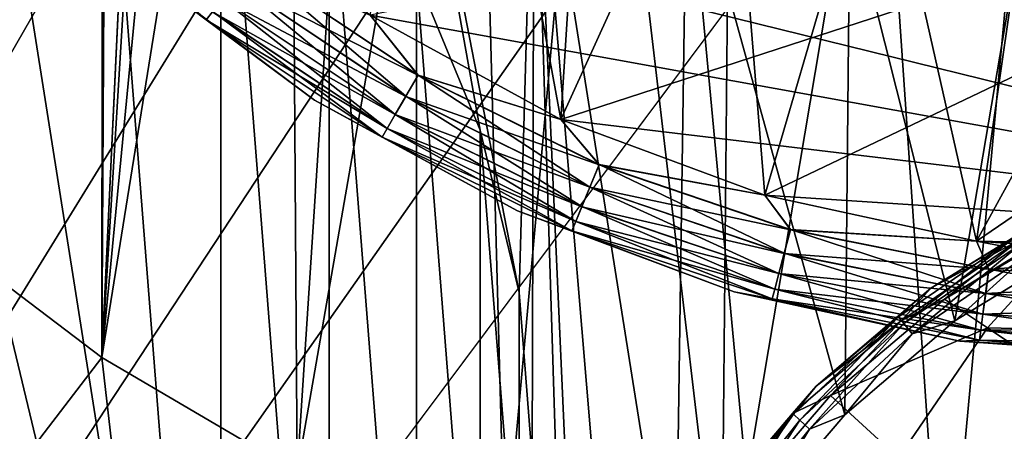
# Model space of a CAD drawing. Header units: metres. Extents: x -205 to 205, y -104 to 104.
# Tile 23 of 256: x -174.29 to -169.43, y -45.81 to -43.78. Entities that reach past the tile are written whole.
import ezdxf

# ---------------------------------------------------------------- set-up
doc = ezdxf.new("R2010")
doc.units = ezdxf.units.M
doc.layers.add('solid_01_2-CONSUMER_EHM_BOX_SW0001', color=7, linetype='CONTINUOUS')

msp = doc.modelspace()

# ---------------------------------------------------------------- linework, layer by layer
at = {"layer": 'solid_01_2-CONSUMER_EHM_BOX_SW0001'}
for points in [[(-200.010849, -74.958488), (-200.010773, 75.041512), (-0.010778, 75.04142)], [(-0.010849, -74.95858), (-200.010849, -74.958488), (-0.010778, 75.04142)], [(-174.012405, -37.447227, 75), (-185.602478, 63.645401, 75), (-185.61615, -63.545567, 75)], [(-174.779678, -44.773994, 63.099998), (-174.770035, 44.871502, 63.099998), (-173.878281, 45.545788, 63.099998)], [(-173.888062, -45.448475, 63.099998), (-174.779678, -44.773994, 63.099998), (-173.878281, 45.545788, 63.099998)], [(-173.888062, -45.448475, 63.099998), (-173.878281, 45.545788, 63.099998), (-173.501678, 37.5527, 63.099998)], [(-173.888062, -45.448475, 63.099998), (-173.501678, 37.5527, 63.099998), (-173.512405, -37.4473, 63.099998)], [(-173.957687, -38.221977, 75), (-174.012405, -37.447227, 75), (-185.61615, -63.545567, 75)], [(-173.888062, -45.448475, 63.099998), (-173.512405, -37.4473, 63.099998), (-173.448349, -38.238754, 63.099998)], [(-173.792084, -38.989101, 75), (-173.957687, -38.221977, 75), (-185.61615, -63.545567, 75)], [(-173.888062, -45.448475, 63.099998), (-173.448349, -38.238754, 63.099998), (-173.267914, -38.992416, 63.099998)], [(-173.517731, -39.727657, 75), (-173.792084, -38.989101, 75), (-185.61615, -63.545567, 75)], [(-173.888062, -45.448475, 63.099998), (-173.267914, -38.992416, 63.099998), (-172.966751, -39.716816, 63.099998)], [(-172.923843, -46.013313, 63.099998), (-173.888062, -45.448475, 63.099998), (-172.966751, -39.716816, 63.099998)], [(-172.923843, -46.013313, 63.099998), (-172.966751, -39.716816, 63.099998), (-172.557907, -40.38636, 63.099998)], [(-173.141312, -40.4184, 75), (-173.517731, -39.727657, 75), (-185.61615, -63.545567, 75)], [(-172.923843, -46.013313, 63.099998), (-172.557907, -40.38636, 63.099998), (-172.047653, -40.982243, 63.099998)], [(-172.67038, -41.048183, 75), (-173.141312, -40.4184, 75), (-185.61615, -63.545567, 75)], [(-175.390579, -40.953983, 3.5), (-175.423477, -51.780655, 3.5), (-173.301849, -49.659637, 3.5)], [(-175.390579, -40.953983, 3.5), (-173.301849, -49.659637, 3.5), (-174.629501, -41.26936, 3.5)], [(-171.899628, -46.461155, 63.099998), (-172.923843, -46.013313, 63.099998), (-172.047653, -40.982243, 63.099998)], [(-171.899628, -46.461155, 63.099998), (-172.047653, -40.982243, 63.099998), (-171.45192, -41.49268, 63.099998)], [(-172.11377, -41.604958, 75), (-172.67038, -41.048183, 75), (-185.61615, -63.545567, 75)], [(-174.629501, -41.26936, 3.5), (-173.301849, -49.659637, 3.5), (-173.927139, -41.699902, 3.5)], [(-170.829895, -46.785572, 63.099998), (-171.899628, -46.461155, 63.099998), (-171.45192, -41.49268, 63.099998)], [(-170.829895, -46.785572, 63.099998), (-171.45192, -41.49268, 63.099998), (-170.782486, -41.901714, 63.099998)], [(-171.484116, -42.076073, 75), (-172.11377, -41.604958, 75), (-185.61615, -63.545567, 75)], [(-172.11377, -41.604958, 46), (-171.62291, -44.272583, 46), (-172.564728, -43.759014, 46)], [(-172.11377, -41.604958, 46), (-171.484116, -42.076073, 46), (-171.62291, -44.272583, 46)], [(-173.927139, -41.699902, 3.5), (-173.301849, -49.659637, 3.5), (-173.300797, -42.235004, 3.5)], [(-170.829895, -46.785572, 63.099998), (-170.782486, -41.901714, 63.099998), (-170.058182, -42.203075, 63.099998)], [(-171.828156, -45.126228, 13.5), (-171.754272, -42.496807, 13.5), (-172.441162, -41.982864, 13.5)], [(-172.021484, -44.325504, 13.5), (-171.828156, -45.126228, 13.5), (-172.441162, -41.982864, 13.5)], [(-172.335526, -43.563972, 13.5), (-172.021484, -44.325504, 13.5), (-172.441162, -41.982864, 13.5)], [(-170.793488, -42.452682, 75), (-171.484116, -42.076073, 75), (-185.61615, -63.545567, 75)], [(-171.484116, -42.076073, 46), (-170.793488, -42.452682, 46), (-171.62291, -44.272583, 46)], [(-173.300797, -42.235004, 3.5), (-173.301849, -49.659637, 3.5), (-172.766739, -49.033298, 3.5)], [(-173.300797, -42.235004, 3.5), (-172.766739, -49.033298, 3.5), (-172.765869, -42.861496, 3.5)], [(-169.729813, -46.982052, 63.099998), (-170.829895, -46.785572, 63.099998), (-170.058182, -42.203075, 63.099998)], [(-169.729813, -46.982052, 63.099998), (-170.058182, -42.203075, 63.099998), (-169.304565, -42.383728, 63.099998)], [(-168.613785, -47.048, 63.099998), (-169.729813, -46.982052, 63.099998), (-169.304565, -42.383728, 63.099998)], [(-170.055008, -42.727257, 75), (-170.793488, -42.452682, 75), (-185.61615, -63.545567, 75)], [(-168.513123, -42.448013, 55), (-165.991684, -44.948376, 55), (-173.423355, -43.116573, 55)], [(-172.564728, -43.759014, 48), (-171.62291, -44.272583, 48), (-166.013138, -42.448372, 48)], [(-166.013138, -42.448372, 57), (-172.564728, -43.759014, 57), (-171.62291, -44.272583, 57)], [(-171.62291, -44.272583, 48), (-170.615906, -44.646988, 48), (-166.013138, -42.448372, 48)], [(-166.013138, -42.448372, 57), (-171.62291, -44.272583, 57), (-170.615906, -44.646988, 57)], [(-170.793488, -42.452682, 46), (-170.615906, -44.646988, 46), (-171.62291, -44.272583, 46)], [(-170.793488, -42.452682, 46), (-170.055008, -42.727257, 46), (-170.615906, -44.646988, 46)], [(-170.615906, -44.646988, 48), (-169.569901, -44.873081, 48), (-166.013138, -42.448372, 48)], [(-166.013138, -42.448372, 57), (-170.615906, -44.646988, 57), (-169.569901, -44.873081, 57)], [(-169.569901, -44.873081, 48), (-168.513489, -44.948013, 48), (-166.013138, -42.448372, 48)], [(-166.013138, -42.448372, 57), (-169.569901, -44.873081, 57), (-168.513489, -44.948013, 57)], [(-171.828156, -45.126228, 13.5), (-171.764816, -45.947525, 13.5), (-171.754272, -42.496807, 13.5)], [(-171.553284, -48.948227, 13.5), (-171.754272, -42.496807, 13.5), (-171.764816, -45.947525, 13.5)], [(-171.057526, -46.882893, 13.5), (-171.000854, -42.90765, 13.5), (-171.754272, -42.496807, 13.5)], [(-171.49733, -48.236832, 13.5), (-171.754272, -42.496807, 13.5), (-171.553284, -48.948227, 13.5)], [(-171.330719, -47.542564, 13.5), (-171.057526, -46.882893, 13.5), (-171.754272, -42.496807, 13.5)], [(-171.49733, -48.236832, 13.5), (-171.330719, -47.542564, 13.5), (-171.754272, -42.496807, 13.5)], [(-170.055008, -42.727257, 75), (-185.61615, -63.545567, 75), (-76.416145, -63.561199, 75)], [(-170.055008, -42.727257, 46), (-169.569901, -44.873081, 46), (-170.615906, -44.646988, 46)], [(-170.055008, -42.727257, 46), (-169.287933, -42.893063, 46), (-169.569901, -44.873081, 46)], [(-169.287933, -42.893063, 75), (-170.055008, -42.727257, 75), (-76.416145, -63.561199, 75)], [(-172.765869, -42.861496, 3.5), (-172.766739, -49.033298, 3.5), (-172.336197, -48.330948, 3.5)], [(-172.765869, -42.861496, 3.5), (-172.336197, -48.330948, 3.5), (-172.335526, -43.563972, 3.5)], [(-171.057526, -46.882893, 13.5), (-170.684509, -46.274078, 13.5), (-171.000854, -42.90765, 13.5)], [(-170.22084, -45.731113, 13.5), (-170.195251, -43.207188, 13.5), (-171.000854, -42.90765, 13.5)], [(-170.684509, -46.274078, 13.5), (-170.22084, -45.731113, 13.5), (-171.000854, -42.90765, 13.5)], [(-169.287933, -42.893063, 46), (-168.513199, -42.948013, 46), (-169.569901, -44.873081, 46)], [(-168.513199, -42.948013, 46), (-168.513489, -44.948013, 46), (-169.569901, -44.873081, 46)], [(-173.373123, -43.780735, 46.371098), (-173.752167, -43.493259, 46.5), (-174.158127, -43.09211, 46.371098)], [(-173.373123, -43.780735, 46.371098), (-174.158127, -43.09211, 46.371098), (-173.342743, -43.741161, 46.25034)], [(-173.373123, -43.780735, 55.371098), (-174.158127, -43.09211, 55.371098), (-173.342743, -43.741161, 55.25034)], [(-173.752167, -43.493259, 55.5), (-174.158127, -43.09211, 55.371098), (-173.373123, -43.780735, 55.371098)], [(-165.991684, -44.948376, 55), (-172.564728, -43.759014, 55), (-173.423355, -43.116573, 55)], [(-170.22084, -45.731113, 13.5), (-169.677948, -45.267372, 13.5), (-170.195251, -43.207188, 13.5)], [(-169.677948, -45.267372, 13.5), (-169.358429, -43.388069, 13.5), (-170.195251, -43.207188, 13.5)], [(-169.677948, -45.267372, 13.5), (-169.069183, -44.894268, 13.5), (-169.358429, -43.388069, 13.5)], [(-173.373032, -43.780628, 47.62941), (-173.752167, -43.493259, 47.5), (-172.838501, -44.177422, 47.5)], [(-172.838501, -44.177422, 46.5), (-172.838501, -44.177422, 47.5), (-173.752167, -43.493259, 47.5)], [(-173.752167, -43.493259, 46.5), (-172.838501, -44.177422, 46.5), (-173.752167, -43.493259, 47.5)], [(-173.373123, -43.780735, 46.371098), (-172.838501, -44.177422, 46.5), (-173.752167, -43.493259, 46.5)], [(-172.838501, -44.177422, 55.5), (-173.752167, -43.493259, 55.5), (-173.373123, -43.780735, 55.371098)], [(-173.752167, -43.493259, 56.5), (-173.752167, -43.493259, 55.5), (-172.838501, -44.177422, 55.5)], [(-173.752167, -43.493259, 56.5), (-172.838501, -44.177422, 55.5), (-172.838501, -44.177422, 56.5)], [(-173.373032, -43.780628, 56.62941), (-173.752167, -43.493259, 56.5), (-172.838501, -44.177422, 56.5)], [(-173.231262, -43.595917, 46.067051), (-173.157761, -43.500168, 46.017036), (-172.328064, -44.054729, 46.017036)], [(-173.231262, -43.595917, 55.067051), (-173.157761, -43.500168, 55.017036), (-172.328064, -44.054729, 55.017036)], [(-173.157455, -43.499763, 47.983097), (-173.230988, -43.595558, 47.933208), (-172.388199, -44.158863, 47.933208)], [(-173.157455, -43.499763, 56.983097), (-173.230988, -43.595558, 56.933208), (-172.388199, -44.158863, 56.933208)], [(-172.328064, -44.054729, 55.017036), (-173.157761, -43.500168, 55.017036), (-172.564728, -43.759014, 55)], [(-172.328064, -44.054729, 46.017036), (-173.157761, -43.500168, 46.017036), (-172.564728, -43.759014, 46)], [(-172.327805, -44.054291, 47.983097), (-172.564728, -43.759014, 48), (-173.157455, -43.499763, 47.983097)], [(-172.327805, -44.054291, 56.983097), (-172.564728, -43.759014, 57), (-173.157455, -43.499763, 56.983097)], [(-172.327805, -44.054291, 47.983097), (-173.157455, -43.499763, 47.983097), (-172.388199, -44.158863, 47.933208)], [(-172.327805, -44.054291, 56.983097), (-173.157455, -43.499763, 56.983097), (-172.388199, -44.158863, 56.933208)], [(-173.294357, -43.67812, 46.146633), (-173.231262, -43.595917, 46.067051), (-172.388428, -44.159256, 46.067051)], [(-173.294357, -43.67812, 55.146633), (-173.231262, -43.595917, 55.067051), (-172.388428, -44.159256, 55.067051)], [(-173.230988, -43.595558, 47.933208), (-173.294128, -43.677826, 47.853737), (-172.440063, -44.248669, 47.853737)], [(-173.230988, -43.595558, 56.933208), (-173.294128, -43.677826, 56.853737), (-172.440063, -44.248669, 56.853737)], [(-172.388428, -44.159256, 46.067051), (-173.231262, -43.595917, 46.067051), (-172.328064, -44.054729, 46.017036)], [(-172.388428, -44.159256, 55.067051), (-173.231262, -43.595917, 55.067051), (-172.328064, -44.054729, 55.017036)], [(-172.388199, -44.158863, 47.933208), (-173.230988, -43.595558, 47.933208), (-172.440063, -44.248669, 47.853737)], [(-172.388199, -44.158863, 56.933208), (-173.230988, -43.595558, 56.933208), (-172.440063, -44.248669, 56.853737)], [(-172.335526, -43.563972, 3.5), (-172.336197, -48.330948, 3.5), (-172.020828, -47.569878, 3.5)], [(-172.335526, -43.563972, 3.5), (-172.021484, -44.325504, 13.5), (-172.335526, -43.563972, 13.5)], [(-172.335526, -43.563972, 3.5), (-172.020355, -44.325134, 3.5), (-172.021484, -44.325504, 13.5)], [(-172.335526, -43.563972, 3.5), (-172.020828, -47.569878, 3.5), (-172.020355, -44.325134, 3.5)], [(-173.342743, -43.741161, 46.25034), (-173.294357, -43.67812, 46.146633), (-172.440247, -44.248989, 46.146633)], [(-173.342743, -43.741161, 55.25034), (-173.294357, -43.67812, 55.146633), (-172.440247, -44.248989, 55.146633)], [(-173.294128, -43.677826, 47.853737), (-173.342575, -43.740952, 47.750114), (-172.479858, -44.317581, 47.750114)], [(-173.294128, -43.677826, 56.853737), (-173.342575, -43.740952, 56.750114), (-172.479858, -44.317581, 56.750114)], [(-172.440247, -44.248989, 46.146633), (-173.294357, -43.67812, 46.146633), (-172.388428, -44.159256, 46.067051)], [(-172.440247, -44.248989, 55.146633), (-173.294357, -43.67812, 55.146633), (-172.388428, -44.159256, 55.067051)], [(-172.440063, -44.248669, 47.853737), (-173.294128, -43.677826, 47.853737), (-172.479858, -44.317581, 47.750114)], [(-172.440063, -44.248669, 56.853737), (-173.294128, -43.677826, 56.853737), (-172.479858, -44.317581, 56.750114)], [(-173.373123, -43.780735, 46.371098), (-173.342743, -43.741161, 46.25034), (-172.479996, -44.317806, 46.25034)], [(-173.373123, -43.780735, 55.371098), (-173.342743, -43.741161, 55.25034), (-172.479996, -44.317806, 55.25034)], [(-173.342575, -43.740952, 47.750114), (-173.373032, -43.780628, 47.62941), (-172.504883, -44.360889, 47.62941)], [(-173.342575, -43.740952, 56.750114), (-173.373032, -43.780628, 56.62941), (-172.504883, -44.360889, 56.62941)], [(-172.479996, -44.317806, 46.25034), (-173.342743, -43.741161, 46.25034), (-172.440247, -44.248989, 46.146633)], [(-172.479996, -44.317806, 55.25034), (-173.342743, -43.741161, 55.25034), (-172.440247, -44.248989, 55.146633)], [(-172.479858, -44.317581, 47.750114), (-173.342575, -43.740952, 47.750114), (-172.504883, -44.360889, 47.62941)], [(-172.479858, -44.317581, 56.750114), (-173.342575, -43.740952, 56.750114), (-172.504883, -44.360889, 56.62941)], [(-172.504944, -44.361008, 46.371098), (-172.838501, -44.177422, 46.5), (-173.373123, -43.780735, 46.371098)], [(-172.504944, -44.361008, 46.371098), (-173.373123, -43.780735, 46.371098), (-172.479996, -44.317806, 46.25034)], [(-172.504944, -44.361008, 55.371098), (-173.373123, -43.780735, 55.371098), (-172.479996, -44.317806, 55.25034)], [(-172.838501, -44.177422, 55.5), (-173.373123, -43.780735, 55.371098), (-172.504944, -44.361008, 55.371098)], [(-172.504883, -44.360889, 47.62941), (-173.373032, -43.780628, 47.62941), (-172.838501, -44.177422, 47.5)], [(-172.504883, -44.360889, 56.62941), (-173.373032, -43.780628, 56.62941), (-172.838501, -44.177422, 56.5)], [(-172.327805, -44.054291, 47.983097), (-171.62291, -44.272583, 48), (-172.564728, -43.759014, 48)], [(-172.327805, -44.054291, 56.983097), (-171.62291, -44.272583, 57), (-172.564728, -43.759014, 57)], [(-165.991684, -44.948376, 55), (-171.62291, -44.272583, 55), (-172.564728, -43.759014, 55)], [(-172.328064, -44.054729, 55.017036), (-172.564728, -43.759014, 55), (-171.62291, -44.272583, 55)], [(-172.328064, -44.054729, 46.017036), (-172.564728, -43.759014, 46), (-171.62291, -44.272583, 46)], [(-172.388428, -44.159256, 46.067051), (-172.328064, -44.054729, 46.017036), (-171.43306, -44.49625, 46.017036)], [(-172.388428, -44.159256, 55.067051), (-172.328064, -44.054729, 55.017036), (-171.43306, -44.49625, 55.017036)], [(-172.327805, -44.054291, 47.983097), (-172.388199, -44.158863, 47.933208), (-171.479095, -44.607342, 47.933208)], [(-172.327805, -44.054291, 56.983097), (-172.388199, -44.158863, 56.933208), (-171.479095, -44.607342, 56.933208)], [(-171.43306, -44.49625, 55.017036), (-172.328064, -44.054729, 55.017036), (-171.62291, -44.272583, 55)], [(-171.43306, -44.49625, 46.017036), (-172.328064, -44.054729, 46.017036), (-171.62291, -44.272583, 46)], [(-171.432877, -44.495785, 47.983097), (-171.62291, -44.272583, 48), (-172.327805, -44.054291, 47.983097)], [(-171.432877, -44.495785, 56.983097), (-171.62291, -44.272583, 57), (-172.327805, -44.054291, 56.983097)], [(-171.432877, -44.495785, 47.983097), (-172.327805, -44.054291, 47.983097), (-171.479095, -44.607342, 47.933208)], [(-171.432877, -44.495785, 56.983097), (-172.327805, -44.054291, 56.983097), (-171.479095, -44.607342, 56.933208)], [(-172.504883, -44.360889, 47.62941), (-172.838501, -44.177422, 47.5), (-171.836777, -44.724594, 47.5)], [(-171.836777, -44.724594, 46.5), (-171.836777, -44.724594, 47.5), (-172.838501, -44.177422, 47.5)], [(-172.838501, -44.177422, 46.5), (-171.836777, -44.724594, 46.5), (-172.838501, -44.177422, 47.5)], [(-172.504944, -44.361008, 46.371098), (-171.836777, -44.724594, 46.5), (-172.838501, -44.177422, 46.5)], [(-171.836777, -44.724594, 55.5), (-172.838501, -44.177422, 55.5), (-172.504944, -44.361008, 55.371098)], [(-172.838501, -44.177422, 56.5), (-172.838501, -44.177422, 55.5), (-171.836777, -44.724594, 55.5)], [(-172.838501, -44.177422, 56.5), (-171.836777, -44.724594, 55.5), (-171.836777, -44.724594, 56.5)], [(-172.504883, -44.360889, 56.62941), (-172.838501, -44.177422, 56.5), (-171.836777, -44.724594, 56.5)], [(-172.440247, -44.248989, 46.146633), (-172.388428, -44.159256, 46.067051), (-171.479279, -44.607761, 46.067051)], [(-172.440247, -44.248989, 55.146633), (-172.388428, -44.159256, 55.067051), (-171.479279, -44.607761, 55.067051)], [(-172.388199, -44.158863, 47.933208), (-172.440063, -44.248669, 47.853737), (-171.518799, -44.703152, 47.853737)], [(-172.388199, -44.158863, 56.933208), (-172.440063, -44.248669, 56.853737), (-171.518799, -44.703152, 56.853737)], [(-171.479279, -44.607761, 46.067051), (-172.388428, -44.159256, 46.067051), (-171.43306, -44.49625, 46.017036)], [(-171.479279, -44.607761, 55.067051), (-172.388428, -44.159256, 55.067051), (-171.43306, -44.49625, 55.017036)], [(-171.479095, -44.607342, 47.933208), (-172.388199, -44.158863, 47.933208), (-171.518799, -44.703152, 47.853737)], [(-171.479095, -44.607342, 56.933208), (-172.388199, -44.158863, 56.933208), (-171.518799, -44.703152, 56.853737)], [(-172.479996, -44.317806, 46.25034), (-172.440247, -44.248989, 46.146633), (-171.518936, -44.703491, 46.146633)], [(-172.479996, -44.317806, 55.25034), (-172.440247, -44.248989, 55.146633), (-171.518936, -44.703491, 55.146633)], [(-172.440063, -44.248669, 47.853737), (-172.479858, -44.317581, 47.750114), (-171.549271, -44.776669, 47.750114)], [(-172.440063, -44.248669, 56.853737), (-172.479858, -44.317581, 56.750114), (-171.549271, -44.776669, 56.750114)], [(-171.518936, -44.703491, 46.146633), (-172.440247, -44.248989, 46.146633), (-171.479279, -44.607761, 46.067051)], [(-171.518936, -44.703491, 55.146633), (-172.440247, -44.248989, 55.146633), (-171.479279, -44.607761, 55.067051)], [(-171.518799, -44.703152, 47.853737), (-172.440063, -44.248669, 47.853737), (-171.549271, -44.776669, 47.750114)], [(-171.518799, -44.703152, 56.853737), (-172.440063, -44.248669, 56.853737), (-171.549271, -44.776669, 56.750114)], [(-171.432877, -44.495785, 47.983097), (-170.615906, -44.646988, 48), (-171.62291, -44.272583, 48)], [(-171.432877, -44.495785, 56.983097), (-170.615906, -44.646988, 57), (-171.62291, -44.272583, 57)], [(-165.991684, -44.948376, 55), (-170.615906, -44.646988, 55), (-171.62291, -44.272583, 55)], [(-171.43306, -44.49625, 55.017036), (-171.62291, -44.272583, 55), (-170.615906, -44.646988, 55)], [(-171.43306, -44.49625, 46.017036), (-171.62291, -44.272583, 46), (-170.615906, -44.646988, 46)], [(-172.504944, -44.361008, 46.371098), (-172.479996, -44.317806, 46.25034), (-171.549362, -44.776909, 46.25034)], [(-172.504944, -44.361008, 55.371098), (-172.479996, -44.317806, 55.25034), (-171.549362, -44.776909, 55.25034)], [(-172.479858, -44.317581, 47.750114), (-172.504883, -44.360889, 47.62941), (-171.568405, -44.822872, 47.62941)], [(-172.479858, -44.317581, 56.750114), (-172.504883, -44.360889, 56.62941), (-171.568405, -44.822872, 56.62941)], [(-171.549362, -44.776909, 46.25034), (-172.479996, -44.317806, 46.25034), (-171.518936, -44.703491, 46.146633)], [(-171.549362, -44.776909, 55.25034), (-172.479996, -44.317806, 55.25034), (-171.518936, -44.703491, 55.146633)], [(-171.549271, -44.776669, 47.750114), (-172.479858, -44.317581, 47.750114), (-171.568405, -44.822872, 47.62941)], [(-171.549271, -44.776669, 56.750114), (-172.479858, -44.317581, 56.750114), (-171.568405, -44.822872, 56.62941)], [(-172.020355, -44.325134, 3.5), (-171.828156, -45.126228, 13.5), (-172.021484, -44.325504, 13.5)], [(-172.020355, -44.325134, 3.5), (-172.020828, -47.569878, 3.5), (-171.828384, -46.768833, 3.5)], [(-172.020355, -44.325134, 3.5), (-171.828156, -45.126232, 3.5), (-171.828156, -45.126228, 13.5)], [(-172.020355, -44.325134, 3.5), (-171.828384, -46.768833, 3.5), (-171.828156, -45.126232, 3.5)], [(-171.568466, -44.822998, 46.371098), (-171.836777, -44.724594, 46.5), (-172.504944, -44.361008, 46.371098)], [(-171.568466, -44.822998, 46.371098), (-172.504944, -44.361008, 46.371098), (-171.549362, -44.776909, 46.25034)], [(-171.568466, -44.822998, 55.371098), (-172.504944, -44.361008, 55.371098), (-171.549362, -44.776909, 55.25034)], [(-171.836777, -44.724594, 55.5), (-172.504944, -44.361008, 55.371098), (-171.568466, -44.822998, 55.371098)], [(-171.568405, -44.822872, 47.62941), (-172.504883, -44.360889, 47.62941), (-171.836777, -44.724594, 47.5)], [(-171.568405, -44.822872, 56.62941), (-172.504883, -44.360889, 56.62941), (-171.836777, -44.724594, 56.5)], [(-171.479279, -44.607761, 46.067051), (-171.43306, -44.49625, 46.017036), (-170.488098, -44.817177, 46.017036)], [(-171.479279, -44.607761, 55.067051), (-171.43306, -44.49625, 55.017036), (-170.488098, -44.817177, 55.017036)], [(-171.432877, -44.495785, 47.983097), (-171.479095, -44.607342, 47.933208), (-170.519241, -44.933323, 47.933208)], [(-171.432877, -44.495785, 56.983097), (-171.479095, -44.607342, 56.933208), (-170.519241, -44.933323, 56.933208)], [(-170.488098, -44.817177, 55.017036), (-171.43306, -44.49625, 55.017036), (-170.615906, -44.646988, 55)], [(-170.488098, -44.817177, 46.017036), (-171.43306, -44.49625, 46.017036), (-170.615906, -44.646988, 46)], [(-170.487976, -44.816685, 47.983097), (-170.615906, -44.646988, 48), (-171.432877, -44.495785, 47.983097)], [(-170.487976, -44.816685, 56.983097), (-170.615906, -44.646988, 57), (-171.432877, -44.495785, 56.983097)], [(-170.487976, -44.816685, 47.983097), (-171.432877, -44.495785, 47.983097), (-170.519241, -44.933323, 47.933208)], [(-170.487976, -44.816685, 56.983097), (-171.432877, -44.495785, 56.983097), (-170.519241, -44.933323, 56.933208)], [(-171.518936, -44.703491, 46.146633), (-171.479279, -44.607761, 46.067051), (-170.519363, -44.933762, 46.067051)], [(-171.518936, -44.703491, 55.146633), (-171.479279, -44.607761, 55.067051), (-170.519363, -44.933762, 55.067051)], [(-171.479095, -44.607342, 47.933208), (-171.518799, -44.703152, 47.853737), (-170.546097, -45.033493, 47.853737)], [(-171.479095, -44.607342, 56.933208), (-171.518799, -44.703152, 56.853737), (-170.546097, -45.033493, 56.853737)], [(-170.519363, -44.933762, 46.067051), (-171.479279, -44.607761, 46.067051), (-170.488098, -44.817177, 46.017036)], [(-170.519363, -44.933762, 55.067051), (-171.479279, -44.607761, 55.067051), (-170.488098, -44.817177, 55.017036)], [(-170.519241, -44.933323, 47.933208), (-171.479095, -44.607342, 47.933208), (-170.546097, -45.033493, 47.853737)], [(-170.519241, -44.933323, 56.933208), (-171.479095, -44.607342, 56.933208), (-170.546097, -45.033493, 56.853737)], [(-170.487976, -44.816685, 47.983097), (-169.569901, -44.873081, 48), (-170.615906, -44.646988, 48)], [(-170.487976, -44.816685, 56.983097), (-169.569901, -44.873081, 57), (-170.615906, -44.646988, 57)], [(-165.991684, -44.948376, 55), (-169.569901, -44.873081, 55), (-170.615906, -44.646988, 55)], [(-170.488098, -44.817177, 55.017036), (-170.615906, -44.646988, 55), (-169.569901, -44.873081, 55)], [(-170.488098, -44.817177, 46.017036), (-170.615906, -44.646988, 46), (-169.569901, -44.873081, 46)], [(-171.568405, -44.822872, 47.62941), (-171.836777, -44.724594, 47.5), (-170.767365, -45.123634, 47.5)], [(-170.767365, -45.123634, 46.5), (-170.767365, -45.123634, 47.5), (-171.836777, -44.724594, 47.5)], [(-171.836777, -44.724594, 46.5), (-170.767365, -45.123634, 46.5), (-171.836777, -44.724594, 47.5)], [(-171.568466, -44.822998, 46.371098), (-170.767365, -45.123634, 46.5), (-171.836777, -44.724594, 46.5)], [(-170.767365, -45.123634, 55.5), (-171.836777, -44.724594, 55.5), (-171.568466, -44.822998, 55.371098)], [(-171.836777, -44.724594, 56.5), (-171.836777, -44.724594, 55.5), (-170.767365, -45.123634, 55.5)], [(-171.836777, -44.724594, 56.5), (-170.767365, -45.123634, 55.5), (-170.767365, -45.123634, 56.5)], [(-171.568405, -44.822872, 56.62941), (-171.836777, -44.724594, 56.5), (-170.767365, -45.123634, 56.5)], [(-171.549362, -44.776909, 46.25034), (-171.518936, -44.703491, 46.146633), (-170.546188, -45.033852, 46.146633)], [(-171.549362, -44.776909, 55.25034), (-171.518936, -44.703491, 55.146633), (-170.546188, -45.033852, 55.146633)], [(-171.518799, -44.703152, 47.853737), (-171.549271, -44.776669, 47.750114), (-170.566696, -45.110359, 47.750114)], [(-171.518799, -44.703152, 56.853737), (-171.549271, -44.776669, 56.750114), (-170.566696, -45.110359, 56.750114)], [(-170.546188, -45.033852, 46.146633), (-171.518936, -44.703491, 46.146633), (-170.519363, -44.933762, 46.067051)], [(-170.546188, -45.033852, 55.146633), (-171.518936, -44.703491, 55.146633), (-170.519363, -44.933762, 55.067051)], [(-170.546097, -45.033493, 47.853737), (-171.518799, -44.703152, 47.853737), (-170.566696, -45.110359, 47.750114)], [(-170.546097, -45.033493, 56.853737), (-171.518799, -44.703152, 56.853737), (-170.566696, -45.110359, 56.750114)], [(-169.795273, -45.105404, 13.7), (-169.795273, -45.105404, 17.098219), (-169.159744, -44.715954, 17.098219)], [(-169.358978, -44.868061, 17.216368), (-169.159744, -44.715954, 17.098219), (-169.795273, -45.105404, 17.098219)], [(-169.159744, -44.715954, 13.7), (-169.795273, -45.105404, 13.7), (-169.159744, -44.715954, 17.098219)], [(-169.370682, -44.847794, 13.623464), (-169.795273, -45.105404, 13.7), (-169.159744, -44.715954, 13.7)], [(-169.728806, -45.160179, 17.260666), (-168.993057, -44.72702, 17.260666), (-169.099457, -44.778835, 17.260666)], [(-169.515259, -45.301231, 17.425343), (-168.993057, -44.72702, 17.260666), (-169.728806, -45.160179, 17.260666)], [(-169.515259, -45.301231, 17.425343), (-168.291656, -45.330444, 17.780762), (-168.993057, -44.72702, 17.260666)], [(-173.888062, -45.448475, 69.5), (-174.803146, -46.640572, 69.5), (-174.779678, -44.773994, 69.5)], [(-174.779678, -44.773994, 69.5), (-174.779678, -44.773994, 63.099998), (-173.888062, -45.448475, 63.099998)], [(-173.888062, -45.448475, 69.5), (-174.779678, -44.773994, 69.5), (-173.888062, -45.448475, 63.099998)], [(-171.568466, -44.822998, 46.371098), (-171.549362, -44.776909, 46.25034), (-170.566772, -45.110611, 46.25034)], [(-171.568466, -44.822998, 55.371098), (-171.549362, -44.776909, 55.25034), (-170.566772, -45.110611, 55.25034)], [(-171.549271, -44.776669, 47.750114), (-171.568405, -44.822872, 47.62941), (-170.579651, -45.158669, 47.62941)], [(-171.549271, -44.776669, 56.750114), (-171.568405, -44.822872, 56.62941), (-170.579651, -45.158669, 56.62941)], [(-170.566772, -45.110611, 46.25034), (-171.549362, -44.776909, 46.25034), (-170.546188, -45.033852, 46.146633)], [(-170.566772, -45.110611, 55.25034), (-171.549362, -44.776909, 55.25034), (-170.546188, -45.033852, 55.146633)], [(-170.566696, -45.110359, 47.750114), (-171.549271, -44.776669, 47.750114), (-170.579651, -45.158669, 47.62941)], [(-170.566696, -45.110359, 56.750114), (-171.549271, -44.776669, 56.750114), (-170.579651, -45.158669, 56.62941)], [(-170.519363, -44.933762, 46.067051), (-170.488098, -44.817177, 46.017036), (-169.509323, -45.012009, 46.017036)], [(-170.519363, -44.933762, 55.067051), (-170.488098, -44.817177, 55.017036), (-169.509323, -45.012009, 55.017036)], [(-170.487976, -44.816685, 47.983097), (-170.519241, -44.933323, 47.933208), (-169.52504, -45.131229, 47.933208)], [(-170.487976, -44.816685, 56.983097), (-170.519241, -44.933323, 56.933208), (-169.52504, -45.131229, 56.933208)], [(-169.509323, -45.012009, 55.017036), (-170.488098, -44.817177, 55.017036), (-169.569901, -44.873081, 55)], [(-169.509323, -45.012009, 46.017036), (-170.488098, -44.817177, 46.017036), (-169.569901, -44.873081, 46)], [(-169.509262, -45.011509, 47.983097), (-169.569901, -44.873081, 48), (-170.487976, -44.816685, 47.983097)], [(-169.509262, -45.011509, 56.983097), (-169.569901, -44.873081, 57), (-170.487976, -44.816685, 56.983097)], [(-169.509262, -45.011509, 47.983097), (-170.487976, -44.816685, 47.983097), (-169.52504, -45.131229, 47.933208)], [(-169.509262, -45.011509, 56.983097), (-170.487976, -44.816685, 56.983097), (-169.52504, -45.131229, 56.933208)], [(-169.358978, -44.868061, 17.216368), (-169.728806, -45.160179, 17.260666), (-169.099457, -44.778835, 17.260666)], [(-170.579697, -45.158798, 46.371098), (-170.767365, -45.123634, 46.5), (-171.568466, -44.822998, 46.371098)], [(-170.579697, -45.158798, 46.371098), (-171.568466, -44.822998, 46.371098), (-170.566772, -45.110611, 46.25034)], [(-170.579697, -45.158798, 55.371098), (-171.568466, -44.822998, 55.371098), (-170.566772, -45.110611, 55.25034)], [(-170.767365, -45.123634, 55.5), (-171.568466, -44.822998, 55.371098), (-170.579697, -45.158798, 55.371098)], [(-170.579651, -45.158669, 47.62941), (-171.568405, -44.822872, 47.62941), (-170.767365, -45.123634, 47.5)], [(-170.579651, -45.158669, 56.62941), (-171.568405, -44.822872, 56.62941), (-170.767365, -45.123634, 56.5)], [(-169.370682, -44.847794, 13.623464), (-169.955368, -45.246433, 13.623464), (-169.795273, -45.105404, 13.7)], [(-169.928314, -45.280373, 13.558523), (-169.955368, -45.246433, 13.623464), (-169.370682, -44.847794, 13.623464)], [(-169.940781, -45.264729, 17.216368), (-169.358978, -44.868061, 17.216368), (-169.795273, -45.105404, 17.098219)], [(-169.358978, -44.868061, 17.216368), (-169.940781, -45.264729, 17.216368), (-169.728806, -45.160179, 17.260666)], [(-169.348969, -44.885387, 13.558523), (-169.928314, -45.280373, 13.558523), (-169.370682, -44.847794, 13.623464)], [(-169.348969, -44.885387, 13.558523), (-169.887802, -45.331169, 13.515164), (-169.928314, -45.280373, 13.558523)], [(-169.348969, -44.885387, 13.558523), (-169.316483, -44.941658, 13.515164), (-169.887802, -45.331169, 13.515164)], [(-169.316483, -44.941658, 13.515164), (-169.069183, -44.894268, 13.5), (-169.677948, -45.267372, 13.5)], [(-168.513504, -45.07692, 47.983097), (-168.513489, -44.948013, 48), (-169.569901, -44.873081, 48)], [(-169.509262, -45.011509, 47.983097), (-168.513504, -45.07692, 47.983097), (-169.569901, -44.873081, 48)], [(-168.513504, -45.07692, 56.983097), (-168.513489, -44.948013, 57), (-169.569901, -44.873081, 57)], [(-168.513504, -45.07692, 56.983097), (-169.569901, -44.873081, 57), (-169.509262, -45.011509, 56.983097)], [(-165.991684, -44.948376, 55), (-168.513489, -44.948013, 55), (-169.569901, -44.873081, 55)], [(-169.509323, -45.012009, 55.017036), (-169.569901, -44.873081, 55), (-168.513489, -44.948013, 55)], [(-169.509323, -45.012009, 46.017036), (-169.569901, -44.873081, 46), (-168.513489, -44.948013, 46)], [(-170.546188, -45.033852, 46.146633), (-170.519363, -44.933762, 46.067051), (-169.525101, -45.13168, 46.067051)], [(-170.546188, -45.033852, 55.146633), (-170.519363, -44.933762, 55.067051), (-169.525101, -45.13168, 55.067051)], [(-170.519241, -44.933323, 47.933208), (-170.546097, -45.033493, 47.853737), (-169.538589, -45.234047, 47.853737)], [(-170.519241, -44.933323, 56.933208), (-170.546097, -45.033493, 56.853737), (-169.538589, -45.234047, 56.853737)], [(-169.525101, -45.13168, 46.067051), (-170.519363, -44.933762, 46.067051), (-169.509323, -45.012009, 46.017036)], [(-169.525101, -45.13168, 55.067051), (-170.519363, -44.933762, 55.067051), (-169.509323, -45.012009, 55.017036)], [(-169.52504, -45.131229, 47.933208), (-170.519241, -44.933323, 47.933208), (-169.538589, -45.234047, 47.853737)], [(-169.52504, -45.131229, 56.933208), (-170.519241, -44.933323, 56.933208), (-169.538589, -45.234047, 56.853737)], [(-169.887802, -45.331169, 13.515164), (-169.316483, -44.941658, 13.515164), (-169.677948, -45.267372, 13.5)], [(-169.509323, -45.012009, 55.017036), (-168.513489, -44.948013, 55), (-168.513504, -45.077423, 55.017036)], [(-168.513504, -45.077423, 46.017036), (-169.509323, -45.012009, 46.017036), (-168.513489, -44.948013, 46)], [(-169.525101, -45.13168, 46.067051), (-169.509323, -45.012009, 46.017036), (-168.513504, -45.077423, 46.017036)], [(-169.525101, -45.13168, 55.067051), (-169.509323, -45.012009, 55.017036), (-168.513504, -45.077423, 55.017036)], [(-169.509262, -45.011509, 47.983097), (-169.52504, -45.131229, 47.933208), (-168.513519, -45.197674, 47.933208)], [(-169.509262, -45.011509, 56.983097), (-169.52504, -45.131229, 56.933208), (-168.513519, -45.197674, 56.933208)], [(-169.509262, -45.011509, 47.983097), (-168.513519, -45.197674, 47.933208), (-168.513504, -45.07692, 47.983097)], [(-168.513504, -45.07692, 56.983097), (-169.509262, -45.011509, 56.983097), (-168.513519, -45.197674, 56.933208)], [(-170.566772, -45.110611, 46.25034), (-170.546188, -45.033852, 46.146633), (-169.538635, -45.234417, 46.146633)], [(-170.566772, -45.110611, 55.25034), (-170.546188, -45.033852, 55.146633), (-169.538635, -45.234417, 55.146633)], [(-170.546097, -45.033493, 47.853737), (-170.566696, -45.110359, 47.750114), (-169.548996, -45.312946, 47.750114)], [(-170.546097, -45.033493, 56.853737), (-170.566696, -45.110359, 56.750114), (-169.548996, -45.312946, 56.750114)], [(-169.538635, -45.234417, 46.146633), (-170.546188, -45.033852, 46.146633), (-169.525101, -45.13168, 46.067051)], [(-169.538635, -45.234417, 55.146633), (-170.546188, -45.033852, 55.146633), (-169.525101, -45.13168, 55.067051)], [(-169.538589, -45.234047, 47.853737), (-170.546097, -45.033493, 47.853737), (-169.548996, -45.312946, 47.750114)], [(-169.538589, -45.234047, 56.853737), (-170.546097, -45.033493, 56.853737), (-169.548996, -45.312946, 56.750114)], [(-170.579697, -45.158798, 46.371098), (-170.566772, -45.110611, 46.25034), (-169.549026, -45.313206, 46.25034)], [(-170.579697, -45.158798, 55.371098), (-170.566772, -45.110611, 55.25034), (-169.549026, -45.313206, 55.25034)], [(-170.566696, -45.110359, 47.750114), (-170.579651, -45.158669, 47.62941), (-169.555527, -45.362534, 47.62941)], [(-170.566696, -45.110359, 56.750114), (-170.579651, -45.158669, 56.62941), (-169.555527, -45.362534, 56.62941)], [(-169.549026, -45.313206, 46.25034), (-170.566772, -45.110611, 46.25034), (-169.538635, -45.234417, 46.146633)], [(-169.549026, -45.313206, 55.25034), (-170.566772, -45.110611, 55.25034), (-169.538635, -45.234417, 55.146633)], [(-169.548996, -45.312946, 47.750114), (-170.566696, -45.110359, 47.750114), (-169.555527, -45.362534, 47.62941)], [(-169.548996, -45.312946, 56.750114), (-170.566696, -45.110359, 56.750114), (-169.555527, -45.362534, 56.62941)], [(-170.362045, -45.589478, 13.7), (-170.362045, -45.589478, 17.098219), (-169.795273, -45.105404, 17.098219)], [(-169.940781, -45.264729, 17.216368), (-169.795273, -45.105404, 17.098219), (-170.362045, -45.589478, 17.098219)], [(-169.795273, -45.105404, 13.7), (-170.362045, -45.589478, 13.7), (-169.795273, -45.105404, 17.098219)], [(-169.955368, -45.246433, 13.623464), (-170.362045, -45.589478, 13.7), (-169.795273, -45.105404, 13.7)], [(-168.513519, -45.198128, 46.067051), (-169.525101, -45.13168, 46.067051), (-168.513504, -45.077423, 46.017036)], [(-169.525101, -45.13168, 55.067051), (-168.513504, -45.077423, 55.017036), (-168.513519, -45.198128, 55.067051)], [(-171.828156, -45.126232, 3.5), (-171.828384, -46.768833, 3.5), (-171.763626, -45.947544, 3.5)], [(-171.763626, -45.947544, 3.5), (-171.764816, -45.947525, 13.5), (-171.828156, -45.126228, 13.5)], [(-171.828156, -45.126232, 3.5), (-171.763626, -45.947544, 3.5), (-171.828156, -45.126228, 13.5)], [(-170.579651, -45.158669, 47.62941), (-170.767365, -45.123634, 47.5), (-169.652054, -45.366421, 47.5)], [(-169.652054, -45.366421, 46.5), (-169.652054, -45.366421, 47.5), (-170.767365, -45.123634, 47.5)], [(-170.767365, -45.123634, 46.5), (-169.652054, -45.366421, 46.5), (-170.767365, -45.123634, 47.5)], [(-170.579697, -45.158798, 46.371098), (-169.652054, -45.366421, 46.5), (-170.767365, -45.123634, 46.5)], [(-169.652054, -45.366421, 55.5), (-170.767365, -45.123634, 55.5), (-170.579697, -45.158798, 55.371098)], [(-170.767365, -45.123634, 56.5), (-170.767365, -45.123634, 55.5), (-169.652054, -45.366421, 55.5)], [(-170.767365, -45.123634, 56.5), (-169.652054, -45.366421, 55.5), (-169.652054, -45.366421, 56.5)], [(-170.579651, -45.158669, 56.62941), (-170.767365, -45.123634, 56.5), (-169.652054, -45.366421, 56.5)], [(-169.555542, -45.362667, 46.371098), (-169.652054, -45.366421, 46.5), (-170.579697, -45.158798, 46.371098)], [(-169.555542, -45.362667, 46.371098), (-170.579697, -45.158798, 46.371098), (-169.549026, -45.313206, 46.25034)], [(-169.555542, -45.362667, 55.371098), (-170.579697, -45.158798, 55.371098), (-169.549026, -45.313206, 55.25034)], [(-169.652054, -45.366421, 55.5), (-170.579697, -45.158798, 55.371098), (-169.555542, -45.362667, 55.371098)], [(-169.555527, -45.362534, 47.62941), (-170.579651, -45.158669, 47.62941), (-169.652054, -45.366421, 47.5)], [(-169.555527, -45.362534, 56.62941), (-170.579651, -45.158669, 56.62941), (-169.652054, -45.366421, 56.5)], [(-169.940781, -45.264729, 17.216368), (-170.29039, -45.635715, 17.260666), (-169.728806, -45.160179, 17.260666)], [(-169.515259, -45.301231, 17.425343), (-169.728806, -45.160179, 17.260666), (-170.29039, -45.635715, 17.260666)], [(-169.538635, -45.234417, 46.146633), (-169.525101, -45.13168, 46.067051), (-168.513519, -45.198128, 46.067051)], [(-169.538635, -45.234417, 55.146633), (-169.525101, -45.13168, 55.067051), (-168.513519, -45.198128, 55.067051)], [(-169.52504, -45.131229, 47.933208), (-169.538589, -45.234047, 47.853737), (-168.513535, -45.301384, 47.853737)], [(-169.52504, -45.131229, 56.933208), (-169.538589, -45.234047, 56.853737), (-168.513535, -45.301384, 56.853737)], [(-169.52504, -45.131229, 47.933208), (-168.513535, -45.301384, 47.853737), (-168.513519, -45.197674, 47.933208)], [(-168.513519, -45.197674, 56.933208), (-169.52504, -45.131229, 56.933208), (-168.513535, -45.301384, 56.853737)], [(-168.513535, -45.301754, 46.146633), (-169.538635, -45.234417, 46.146633), (-168.513519, -45.198128, 46.067051)], [(-169.538635, -45.234417, 55.146633), (-168.513519, -45.198128, 55.067051), (-168.513535, -45.301754, 55.146633)], [(-169.955368, -45.246433, 13.623464), (-170.474121, -45.727764, 13.623464), (-170.362045, -45.589478, 13.7)], [(-170.442307, -45.75729, 13.558523), (-170.474121, -45.727764, 13.623464), (-169.955368, -45.246433, 13.623464)], [(-169.928314, -45.280373, 13.558523), (-170.442307, -45.75729, 13.558523), (-169.955368, -45.246433, 13.623464)], [(-169.549026, -45.313206, 46.25034), (-169.538635, -45.234417, 46.146633), (-168.513535, -45.301754, 46.146633)], [(-169.549026, -45.313206, 55.25034), (-169.538635, -45.234417, 55.146633), (-168.513535, -45.301754, 55.146633)], [(-169.538589, -45.234047, 47.853737), (-169.548996, -45.312946, 47.750114), (-168.51355, -45.380962, 47.750114)], [(-169.538589, -45.234047, 56.853737), (-169.548996, -45.312946, 56.750114), (-168.51355, -45.380962, 56.750114)], [(-169.538589, -45.234047, 47.853737), (-168.51355, -45.380962, 47.750114), (-168.513535, -45.301384, 47.853737)], [(-168.513535, -45.301384, 56.853737), (-169.538589, -45.234047, 56.853737), (-168.51355, -45.380962, 56.750114)], [(-170.478043, -45.724129, 17.160311), (-169.940781, -45.264729, 17.216368), (-170.362045, -45.589478, 17.098219)], [(-169.940781, -45.264729, 17.216368), (-170.478043, -45.724129, 17.160311), (-170.29039, -45.635715, 17.260666)], [(-169.928314, -45.280373, 13.558523), (-170.394669, -45.801483, 13.515164), (-170.442307, -45.75729, 13.558523)], [(-169.928314, -45.280373, 13.558523), (-169.887802, -45.331169, 13.515164), (-170.394669, -45.801483, 13.515164)], [(-169.955368, -45.943108, 17.563866), (-169.515259, -45.301231, 17.425343), (-170.29039, -45.635715, 17.260666)], [(-169.887802, -45.331169, 13.515164), (-169.677948, -45.267372, 13.5), (-170.22084, -45.731113, 13.5)], [(-169.955368, -45.943108, 17.563866), (-168.735077, -45.822411, 17.920328), (-169.515259, -45.301231, 17.425343)], [(-168.51355, -45.381222, 46.25034), (-169.549026, -45.313206, 46.25034), (-168.513535, -45.301754, 46.146633)], [(-169.549026, -45.313206, 55.25034), (-168.513535, -45.301754, 55.146633), (-168.51355, -45.381222, 55.25034)], [(-169.515259, -45.301231, 17.425343), (-168.735077, -45.822411, 17.920328), (-168.291656, -45.330444, 17.780762)], [(-170.394669, -45.801483, 13.515164), (-169.887802, -45.331169, 13.515164), (-170.22084, -45.731113, 13.5)], [(-169.555542, -45.362667, 46.371098), (-169.549026, -45.313206, 46.25034), (-168.51355, -45.381222, 46.25034)], [(-169.555542, -45.362667, 55.371098), (-169.549026, -45.313206, 55.25034), (-168.51355, -45.381222, 55.25034)], [(-169.548996, -45.312946, 47.750114), (-169.555527, -45.362534, 47.62941), (-168.51355, -45.430977, 47.62941)], [(-169.548996, -45.312946, 56.750114), (-169.555527, -45.362534, 56.62941), (-168.51355, -45.430977, 56.62941)], [(-169.548996, -45.312946, 47.750114), (-168.51355, -45.430977, 47.62941), (-168.51355, -45.380962, 47.750114)], [(-168.51355, -45.380962, 56.750114), (-169.548996, -45.312946, 56.750114), (-168.51355, -45.430977, 56.62941)], [(-169.555527, -45.362534, 47.62941), (-169.652054, -45.366421, 47.5), (-168.51355, -45.448013, 47.5)], [(-169.555527, -45.362534, 56.62941), (-169.652054, -45.366421, 56.5), (-168.51355, -45.448013, 56.5)], [(-168.51355, -45.43111, 46.371098), (-169.652054, -45.366421, 46.5), (-169.555542, -45.362667, 46.371098)], [(-169.652054, -45.366421, 55.5), (-169.555542, -45.362667, 55.371098), (-168.51355, -45.43111, 55.371098)], [(-168.51355, -45.448013, 46.5), (-168.51355, -45.448013, 47.5), (-169.652054, -45.366421, 47.5)], [(-169.652054, -45.366421, 46.5), (-168.51355, -45.448013, 46.5), (-169.652054, -45.366421, 47.5)], [(-168.51355, -45.43111, 46.371098), (-168.51355, -45.448013, 46.5), (-169.652054, -45.366421, 46.5)], [(-169.652054, -45.366421, 55.5), (-168.51355, -45.43111, 55.371098), (-168.51355, -45.448013, 55.5)], [(-169.652054, -45.366421, 56.5), (-169.652054, -45.366421, 55.5), (-168.51355, -45.448013, 55.5)], [(-169.652054, -45.366421, 56.5), (-168.51355, -45.448013, 55.5), (-168.51355, -45.448013, 56.5)], [(-168.51355, -45.43111, 46.371098), (-169.555542, -45.362667, 46.371098), (-168.51355, -45.381222, 46.25034)], [(-169.555542, -45.362667, 55.371098), (-168.51355, -45.381222, 55.25034), (-168.51355, -45.43111, 55.371098)], [(-169.555527, -45.362534, 47.62941), (-168.51355, -45.448013, 47.5), (-168.51355, -45.430977, 47.62941)], [(-168.51355, -45.430977, 56.62941), (-169.555527, -45.362534, 56.62941), (-168.51355, -45.448013, 56.5)], [(-173.888062, -45.448475, 69.5), (-173.67511, -47.313717, 69.5), (-174.803146, -46.640572, 69.5)], [(-173.888062, -45.448475, 69.5), (-173.888062, -45.448475, 63.099998), (-172.923843, -46.013313, 63.099998)], [(-173.888062, -45.448475, 69.5), (-172.923843, -46.013313, 63.099998), (-172.923843, -46.013313, 69.5)], [(-173.888062, -45.448475, 69.5), (-172.923843, -46.013313, 69.5), (-173.67511, -47.313717, 69.5)], [(-170.846115, -46.156254, 13.7), (-170.846115, -46.156254, 17.098219), (-170.362045, -45.589478, 17.098219)], [(-170.478043, -45.724129, 17.160311), (-170.362045, -45.589478, 17.098219), (-170.846115, -46.156254, 17.098219)], [(-170.362045, -45.589478, 13.7), (-170.846115, -46.156254, 13.7), (-170.362045, -45.589478, 17.098219)], [(-170.474121, -45.727764, 13.623464), (-170.846115, -46.156254, 13.7), (-170.362045, -45.589478, 13.7)], [(-170.478043, -45.724129, 17.160311), (-170.770233, -46.193623, 17.260666), (-170.29039, -45.635715, 17.260666)], [(-169.955368, -45.943108, 17.563866), (-170.29039, -45.635715, 17.260666), (-170.770233, -46.193623, 17.260666)], [(-170.919754, -46.278027, 17.160311), (-170.478043, -45.724129, 17.160311), (-170.846115, -46.156254, 17.098219)], [(-170.478043, -45.724129, 17.160311), (-170.919754, -46.278027, 17.160311), (-170.770233, -46.193623, 17.260666)], [(-170.474121, -45.727764, 13.623464), (-170.915344, -46.281033, 13.623464), (-170.846115, -46.156254, 13.7)], [(-170.879471, -46.305489, 13.558523), (-170.915344, -46.281033, 13.623464), (-170.474121, -45.727764, 13.623464)], [(-170.442307, -45.75729, 13.558523), (-170.879471, -46.305489, 13.558523), (-170.474121, -45.727764, 13.623464)], [(-170.394669, -45.801483, 13.515164), (-170.22084, -45.731113, 13.5), (-170.684509, -46.274078, 13.5)], [(-170.442307, -45.75729, 13.558523), (-170.82579, -46.342091, 13.515164), (-170.879471, -46.305489, 13.558523)], [(-170.442307, -45.75729, 13.558523), (-170.394669, -45.801483, 13.515164), (-170.82579, -46.342091, 13.515164)], [(-170.82579, -46.342091, 13.515164), (-170.394669, -45.801483, 13.515164), (-170.684509, -46.274078, 13.5)]]:
    msp.add_3dface(points, dxfattribs=at)

doc.saveas('drawing.dxf')
